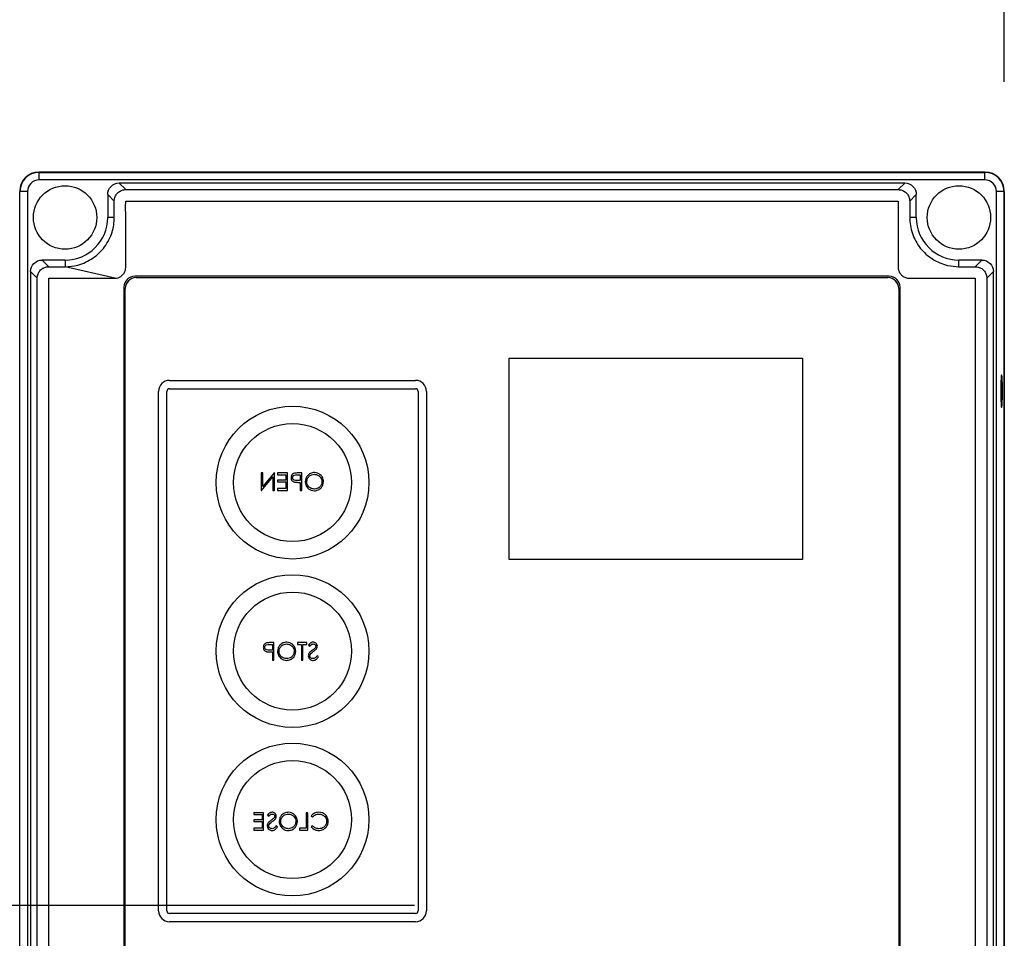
# Model space of a CAD drawing. Header units: inches. Extents: x 170 to 312, y 215 to 248.
# Tile 182 of 256: x 200.641 to 201.021, y 242.335 to 242.691. Entities that reach past the tile are written whole.
import ezdxf

# ---------------------------------------------------------------- set-up
doc = ezdxf.new("R2010")
doc.units = ezdxf.units.IN
doc.header["$LTSCALE"] = 0.25
doc.header["$MEASUREMENT"] = 0
doc.layers.add('ANNOTATIONS', color=1, linetype='Continuous')
doc.layers.add('STANDARD MOTOR LH', color=7, linetype='Continuous')

msp = doc.modelspace()

# ---------------------------------------------------------------- linework, layer by layer
at = {"layer": 'ANNOTATIONS'}
for p, q in [((201.02139, 242.66667), (201.02139, 243.00848)), ((200.79329, 242.34815), (199.74234, 242.34815))]:
    msp.add_line(p, q, dxfattribs=at)
at = {"layer": 'STANDARD MOTOR LH'}
for p, q in [((201.01399, 242.63173), (200.64802, 242.63173)), ((200.64812, 242.62868), (200.64812, 242.63163)), ((200.64812, 242.63163), (201.01388, 242.63163)), ((201.01388, 242.62868), (200.64812, 242.62868)), ((201.01388, 242.62868), (201.01388, 242.63163)), ((200.68164, 242.62495), (200.67909, 242.6275)), ((200.98291, 242.6275), (200.67909, 242.6275)), ((200.68164, 242.62495), (200.98036, 242.62495)), ((200.98036, 242.62495), (200.98291, 242.6275)), ((200.64367, 242.62423), (200.64072, 242.62423)), ((200.64072, 242.0999), (200.64072, 242.62423)), ((200.64367, 242.62423), (200.64367, 242.0999)), ((200.67721, 242.62052), (200.67466, 242.62307)), ((200.67466, 242.62307), (200.67466, 242.61418)), ((200.9848, 242.62052), (200.98735, 242.62307)), ((200.98735, 242.61418), (200.98735, 242.62307)), ((201.02128, 242.62423), (201.01833, 242.62423)), ((201.01833, 242.0999), (201.01833, 242.62423)), ((201.02128, 242.62423), (201.02128, 242.0999)), ((201.02139, 242.0998), (201.02139, 242.62433)), ((200.67721, 242.61418), (200.67721, 242.62052)), ((200.9848, 242.62052), (200.9848, 242.61418)), ((200.67721, 242.61418), (200.67466, 242.61418)), ((200.98735, 242.61418), (200.9848, 242.61418)), ((200.65183, 242.59514), (200.64928, 242.59769)), ((200.65817, 242.59769), (200.64928, 242.59769)), ((200.65183, 242.59514), (200.65817, 242.59514)), ((200.65817, 242.59769), (200.65817, 242.59514)), ((200.67743, 242.59069), (200.65817, 242.59514)), ((201.00384, 242.59514), (201.00384, 242.59769)), ((201.01272, 242.59769), (201.00384, 242.59769)), ((201.00384, 242.59514), (201.01017, 242.59514)), ((201.01017, 242.59514), (201.01272, 242.59769)), ((200.6474, 242.59071), (200.64485, 242.59326)), ((200.64485, 242.59326), (200.64485, 242.13087)), ((200.6474, 242.13342), (200.6474, 242.59071)), ((200.97688, 242.59146), (200.68512, 242.59146)), ((200.68566, 242.59094), (200.97636, 242.59094)), ((201.01461, 242.59071), (201.01716, 242.59326)), ((201.01461, 242.59071), (201.01461, 242.13342)), ((201.01716, 242.13087), (201.01716, 242.59326)), ((200.68089, 242.58723), (200.68089, 242.1369)), ((200.68143, 242.13744), (200.68143, 242.58671)), ((200.98059, 242.58671), (200.98059, 242.13744)), ((200.98111, 242.1369), (200.98111, 242.58723)), ((200.82989, 242.48196), (200.82989, 242.55975)), ((200.82989, 242.55975), (200.94336, 242.55975)), ((200.94336, 242.55975), (200.94336, 242.48196)), ((200.69855, 242.55118), (200.79369, 242.55118)), ((200.69432, 242.3461), (200.69432, 242.54695)), ((200.69754, 242.3461), (200.69754, 242.54695)), ((200.69855, 242.54796), (200.79369, 242.54796)), ((200.79469, 242.54695), (200.79469, 242.3461)), ((200.79791, 242.54695), (200.79791, 242.3461)), ((200.73401, 242.51539), (200.73401, 242.50867)), ((200.73461, 242.51539), (200.73401, 242.51539)), ((200.73461, 242.5101), (200.73461, 242.51539)), ((200.73905, 242.51539), (200.73461, 242.5101)), ((200.73917, 242.51539), (200.73905, 242.51539)), ((200.73917, 242.50867), (200.73917, 242.51539)), ((200.74038, 242.51539), (200.74038, 242.5147)), ((200.74416, 242.51539), (200.74038, 242.51539)), ((200.74038, 242.5147), (200.74356, 242.5147)), ((200.74356, 242.5147), (200.74356, 242.51263)), ((200.74416, 242.50867), (200.74416, 242.51539)), ((200.74784, 242.5147), (200.74907, 242.5147)), ((200.74967, 242.51539), (200.74835, 242.51539)), ((200.74907, 242.5147), (200.74907, 242.51246)), ((200.74967, 242.50867), (200.74967, 242.51539)), ((200.73415, 242.50867), (200.73857, 242.51394)), ((200.73857, 242.51394), (200.73857, 242.50867)), ((200.74038, 242.51263), (200.74038, 242.51194)), ((200.74356, 242.51263), (200.74038, 242.51263)), ((200.74038, 242.51194), (200.74356, 242.51194)), ((200.74356, 242.51194), (200.74356, 242.50936)), ((200.74907, 242.51246), (200.74789, 242.51244)), ((200.74859, 242.51177), (200.74907, 242.51177)), ((200.74907, 242.51177), (200.74907, 242.50867)), ((200.73401, 242.50867), (200.73415, 242.50867)), ((200.73857, 242.50867), (200.73917, 242.50867)), ((200.74038, 242.50936), (200.74038, 242.50867)), ((200.74356, 242.50936), (200.74038, 242.50936)), ((200.74038, 242.50867), (200.74416, 242.50867)), ((200.74907, 242.50867), (200.74967, 242.50867)), ((200.94336, 242.48196), (200.82989, 242.48196)), ((200.73895, 242.4498), (200.73764, 242.4498)), ((200.73895, 242.44308), (200.73895, 242.4498)), ((200.74807, 242.4498), (200.74807, 242.44911)), ((200.7516, 242.4498), (200.74807, 242.4498)), ((200.7516, 242.44911), (200.7516, 242.4498)), ((200.73712, 242.44911), (200.73835, 242.44911)), ((200.73835, 242.44687), (200.73717, 242.44686)), ((200.73787, 242.44618), (200.73835, 242.44618)), ((200.73835, 242.44911), (200.73835, 242.44687)), ((200.73835, 242.44618), (200.73835, 242.44308)), ((200.74807, 242.44911), (200.74954, 242.44911)), ((200.74954, 242.44911), (200.74954, 242.44308)), ((200.75014, 242.44911), (200.7516, 242.44911)), ((200.75014, 242.44308), (200.75014, 242.44911)), ((200.75229, 242.44883), (200.75284, 242.44842)), ((200.73835, 242.44308), (200.73895, 242.44308)), ((200.74954, 242.44308), (200.75014, 242.44308)), ((200.75616, 242.44438), (200.7556, 242.44472)), ((200.73116, 242.38404), (200.73116, 242.38335)), ((200.73495, 242.38404), (200.73116, 242.38404)), ((200.73116, 242.38335), (200.73435, 242.38335)), ((200.73116, 242.38129), (200.73116, 242.3806)), ((200.73435, 242.38129), (200.73116, 242.38129)), ((200.73435, 242.38335), (200.73435, 242.38129)), ((200.73495, 242.37733), (200.73495, 242.38404)), ((200.73641, 242.38308), (200.73696, 242.38267)), ((200.75139, 242.38404), (200.75139, 242.37802)), ((200.75199, 242.38404), (200.75139, 242.38404)), ((200.75199, 242.37733), (200.75199, 242.38404)), ((200.75337, 242.38281), (200.75389, 242.38241)), ((200.73116, 242.3806), (200.73435, 242.3806)), ((200.73116, 242.37802), (200.73116, 242.37733)), ((200.73435, 242.37802), (200.73116, 242.37802)), ((200.73116, 242.37733), (200.73495, 242.37733)), ((200.73435, 242.3806), (200.73435, 242.37802)), ((200.74029, 242.37863), (200.73972, 242.37897)), ((200.74881, 242.37802), (200.74881, 242.37733)), ((200.75139, 242.37802), (200.74881, 242.37802)), ((200.74881, 242.37733), (200.75199, 242.37733)), ((200.75389, 242.37897), (200.75337, 242.37857)), ((200.79369, 242.3451), (200.69855, 242.3451)), ((200.79369, 242.34187), (200.69855, 242.34187))]:
    msp.add_line(p, q, dxfattribs=at)
at = {"layer": 'STANDARD MOTOR LH', "flags": 128}
msp.add_lwpolyline([(201.02001, 242.54706), (201.02002, 242.54519), (201.02007, 242.54348), (201.02013, 242.5421), (201.02022, 242.54115), (201.02031, 242.54073), (201.02041, 242.54087), (201.02051, 242.54156), (201.02058, 242.54274), (201.02064, 242.54431), (201.02067, 242.54611), (201.02067, 242.548), (201.02064, 242.54981), (201.02058, 242.55137), (201.02051, 242.55255), (201.02041, 242.55324), (201.02031, 242.55338), (201.02022, 242.55296), (201.02013, 242.55202), (201.02007, 242.55063), (201.02002, 242.54893), (201.02001, 242.54706)], dxfattribs=at)
at = {"layer": 'STANDARD MOTOR LH'}
for centre, radius in [((200.65817, 242.61418), 0.01226), ((201.00384, 242.61418), 0.01226), ((200.74612, 242.51167), 0.02954), ((200.74612, 242.51167), 0.02282), ((200.74612, 242.44653), 0.02954), ((200.74612, 242.44653), 0.02282), ((200.74612, 242.38138), 0.02954), ((200.74612, 242.38138), 0.02282)]:
    msp.add_circle(centre, radius, dxfattribs=at)
for centre, radius, start, end in [((200.64802, 242.62433), 0.0074, 90, 180), ((200.64812, 242.62423), 0.0074, 90, 180), ((200.64812, 242.62423), 0.00445, 90, 180), ((201.01388, 242.62423), 0.0074, 0, 90), ((201.01388, 242.62423), 0.00445, 0, 90), ((201.01399, 242.62433), 0.0074, 0, 90), ((200.65817, 242.61418), 0.01649, 270, 0), ((201.00384, 242.61418), 0.01649, 180, 270), ((200.68512, 242.58723), 0.00423, 90, 180), ((200.68566, 242.58671), 0.00423, 90, 180), ((200.97636, 242.58671), 0.00423, 0, 90), ((200.97688, 242.58723), 0.00423, 0, 90), ((200.69855, 242.54695), 0.00423, 90, 180), ((200.79369, 242.54695), 0.00423, 0, 90), ((200.69855, 242.54695), 0.00101, 90, 180), ((200.79369, 242.54695), 0.00101, 0, 90), ((200.69855, 242.3461), 0.00423, 180, 270), ((200.69855, 242.3461), 0.00101, 180, 270), ((200.79369, 242.3461), 0.00101, 270, 0), ((200.79369, 242.3461), 0.00423, 270, 0)]:
    msp.add_arc(centre, radius, start, end, dxfattribs=at)
at = {"layer": 'STANDARD MOTOR LH', "extrusion": (0, 0, -1)}
for centre, major_axis in [((200.6791, 242.62306), (-0.00315, 0.00315)), ((200.9829, 242.62306), (0.00315, 0.00315)), ((200.64929, 242.59325), (-0.00315, 0.00315)), ((201.01271, 242.59325), (0.00315, 0.00315))]:
    msp.add_ellipse(centre, major_axis=major_axis, ratio=0.997265, start_param=5.499157, end_param=7.067214, dxfattribs=at)
at = {"layer": 'STANDARD MOTOR LH'}
for points, knots in [([(200.67721, 242.62052), (200.67721, 242.62061), (200.67722, 242.62108), (200.67736, 242.62179), (200.67779, 242.62282), (200.67855, 242.62382), (200.67981, 242.62465), (200.68091, 242.62494), (200.68152, 242.62495), (200.68164, 242.62495)], [0, 0, 0, 0, 0.040002, 0.201218, 0.307255, 0.521394, 0.735576, 0.949847, 1, 1, 1, 1]), ([(200.98036, 242.62495), (200.98087, 242.62491), (200.9815, 242.62485), (200.9823, 242.62452), (200.98306, 242.6241), (200.98398, 242.62323), (200.98449, 242.62223), (200.9847, 242.62148), (200.98476, 242.62112), (200.98479, 242.62082), (200.9848, 242.62067), (200.9848, 242.6206), (200.9848, 242.62055), (200.9848, 242.62053), (200.9848, 242.62052)], [0, 0, 0, 0, 0.21671, 0.26968, 0.375661, 0.589626, 0.803626, 0.852002, 0.92549, 0.962679, 0.981338, 0.99067, 0.995335, 1, 1, 1, 1]), ([(200.67743, 242.59069), (200.67784, 242.59073), (200.67866, 242.5908), (200.67963, 242.59127), (200.68032, 242.59181), (200.68079, 242.59233), (200.68117, 242.59292), (200.68145, 242.59355), (200.68178, 242.5949), (200.68161, 242.59699), (200.68166, 242.59928), (200.68165, 242.60157), (200.68165, 242.60659), (200.68181, 242.61301), (200.6815, 242.61848), (200.68166, 242.62036), (200.68168, 242.6204), (200.68171, 242.62044), (200.68175, 242.62048), (200.68188, 242.62053), (200.68239, 242.62047), (200.68438, 242.62057), (200.69243, 242.6204), (200.71225, 242.62059), (200.74281, 242.62047), (200.79167, 242.62052), (200.84055, 242.6205), (200.88941, 242.62051), (200.91996, 242.6205), (200.94439, 242.62051), (200.95966, 242.62049), (200.97036, 242.62052), (200.9757, 242.62048), (200.97837, 242.62053), (200.97961, 242.62047), (200.98011, 242.62052), (200.98024, 242.62048), (200.98027, 242.62046), (200.9803, 242.62044), (200.98032, 242.62041), (200.98033, 242.62038), (200.98034, 242.62035), (200.98035, 242.62033), (200.98035, 242.62031), (200.98035, 242.62029), (200.98035, 242.62024), (200.98035, 242.62003), (200.98035, 242.61919), (200.98035, 242.61582), (200.98035, 242.61133), (200.98035, 242.60683), (200.98035, 242.60362), (200.98034, 242.60008), (200.98038, 242.59686), (200.98033, 242.59469), (200.98043, 242.59403), (200.98059, 242.59347), (200.98083, 242.59293), (200.9812, 242.59234), (200.98183, 242.59165), (200.98283, 242.59097), (200.98468, 242.59056), (200.98702, 242.59074), (200.9907, 242.59067), (200.99717, 242.59072), (201.0036, 242.59064), (201.00848, 242.59072), (201.00967, 242.59068), (201.00999, 242.5907), (201.01007, 242.59066), (201.01011, 242.59062), (201.01014, 242.59059), (201.01015, 242.59055), (201.01016, 242.59053), (201.01016, 242.59047), (201.01015, 242.59024), (201.01017, 242.58934), (201.01014, 242.58572), (201.01019, 242.57124), (201.01015, 242.54643), (201.01016, 242.51335), (201.01016, 242.46924), (201.01016, 242.42513), (201.01016, 242.36999), (201.01016, 242.32588), (201.01016, 242.28177), (201.01016, 242.24869), (201.01016, 242.2156), (201.01016, 242.18537), (201.01016, 242.16207), (201.01016, 242.14775), (201.01016, 242.14094), (201.01016, 242.13765), (201.01016, 242.13584), (201.01016, 242.13456), (201.01016, 242.13384), (201.01016, 242.13367), (201.01016, 242.13364), (201.01016, 242.13361), (201.01015, 242.13358), (201.01014, 242.13354), (201.01012, 242.13352), (201.0101, 242.13349), (201.01006, 242.13347), (201.01002, 242.13344), (201.00987, 242.13343), (201.00934, 242.13345), (201.00719, 242.13342), (201.00351, 242.13344), (200.9986, 242.13343), (200.99229, 242.13344), (200.98761, 242.13344), (200.98458, 242.13344)], [0, 0, 0, 0, 0.0014139, 0.0028285, 0.003628, 0.0044276, 0.0052271, 0.0060166, 0.0068061, 0.0099861, 0.0131335, 0.0147072, 0.0178547, 0.0304445, 0.0367394, 0.0368189, 0.0368584, 0.0368978, 0.0369742, 0.0370474, 0.0373836, 0.0386983, 0.0439573, 0.064993, 0.1070645, 0.149136, 0.233279, 0.2753505, 0.317422, 0.3384578, 0.3594935, 0.3700114, 0.3752703, 0.3778998, 0.3792145, 0.3795432, 0.3796189, 0.3796564, 0.3796939, 0.3797305, 0.3797671, 0.3798017, 0.3798364, 0.3798536, 0.3798623, 0.3798968, 0.380035, 0.3805875, 0.3827979, 0.3916393, 0.3960599, 0.3982702, 0.4026909, 0.4082768, 0.4093564, 0.410162, 0.4105637, 0.4113624, 0.4121609, 0.4129595, 0.4145733, 0.4162145, 0.4193998, 0.4225767, 0.4289305, 0.441638, 0.4448149, 0.4456091, 0.4458081, 0.4458858, 0.4459241, 0.445994, 0.4460312, 0.4460497, 0.446087, 0.4462356, 0.4468289, 0.4492024, 0.4586961, 0.4966709, 0.5346456, 0.5726204, 0.6485701, 0.6865449, 0.7624945, 0.8004693, 0.8384441, 0.8764189, 0.9143937, 0.942565, 0.9566507, 0.9636935, 0.9660247, 0.9679779, 0.969931, 0.9704193, 0.970478, 0.9705073, 0.9705368, 0.9705774, 0.970618, 0.970654, 0.9706901, 0.9707261, 0.9707988, 0.9708766, 0.9712288, 0.9726377, 0.9782732, 0.9839087, 0.9895442, 1, 1, 1, 1]), ([(200.65817, 242.59514), (200.65983, 242.59527), (200.66256, 242.59547), (200.66614, 242.5968), (200.66893, 242.59837), (200.67142, 242.60039), (200.67354, 242.6028), (200.67523, 242.60553), (200.67638, 242.60839), (200.67708, 242.61129), (200.67716, 242.61321), (200.67721, 242.61418)], [0, 0, 0, 0, 0.165874, 0.273304, 0.380734, 0.486631, 0.594039, 0.701447, 0.807329, 0.902559, 1, 1, 1, 1]), ([(200.9848, 242.61418), (200.98485, 242.61313), (200.98495, 242.61102), (200.98577, 242.60792), (200.98706, 242.60499), (200.98883, 242.60232), (200.99102, 242.59999), (200.99355, 242.59805), (200.9964, 242.59657), (200.99983, 242.59541), (201.00237, 242.59524), (201.00384, 242.59514)], [0, 0, 0, 0, 0.105874, 0.211748, 0.319151, 0.426554, 0.532422, 0.638283, 0.745674, 0.853065, 1, 1, 1, 1]), ([(200.6474, 242.59071), (200.6474, 242.59077), (200.6474, 242.59108), (200.64747, 242.59163), (200.64775, 242.59258), (200.64841, 242.59366), (200.64928, 242.59439), (200.65005, 242.59478), (200.65058, 242.59498), (200.65122, 242.59512), (200.65163, 242.59514), (200.65183, 242.59514)], [0, 0, 0, 0, 0.026433, 0.132527, 0.2386061, 0.4528515, 0.6669657, 0.7197395, 0.8255599, 0.9119653, 1, 1, 1, 1]), ([(201.01017, 242.59514), (201.01055, 242.59512), (201.01142, 242.59505), (201.01269, 242.59446), (201.01379, 242.59342), (201.01436, 242.59232), (201.01455, 242.5915), (201.01459, 242.59111), (201.01461, 242.59088), (201.01461, 242.59077), (201.01461, 242.59071)], [0, 0, 0, 0, 0.161214, 0.375723, 0.590198, 0.804349, 0.900983, 0.950339, 0.975147, 1, 1, 1, 1]), ([(200.98458, 242.13344), (200.98439, 242.13343), (200.98373, 242.1334), (200.98298, 242.13316), (200.98237, 242.13282), (200.98208, 242.13262), (200.98153, 242.13219), (200.98107, 242.13163), (200.98074, 242.13101), (200.98047, 242.13036), (200.98025, 242.12884), (200.98038, 242.12652), (200.98033, 242.1228), (200.98036, 242.11631), (200.98035, 242.10981), (200.98035, 242.10506), (200.98035, 242.10399), (200.98035, 242.10385), (200.98035, 242.1038), (200.98034, 242.10376), (200.98032, 242.10372), (200.98029, 242.10369), (200.98025, 242.10365), (200.98013, 242.10361), (200.97968, 242.10366), (200.97792, 242.10357), (200.97084, 242.10371), (200.95338, 242.10356), (200.91569, 242.10368), (200.87265, 242.10362), (200.8296, 242.10362), (200.78656, 242.10366), (200.74344, 242.1034), (200.70591, 242.10394), (200.68892, 242.10327), (200.68282, 242.10373), (200.68192, 242.10357), (200.68173, 242.10367), (200.6817, 242.1037), (200.68168, 242.10373), (200.68166, 242.10377), (200.68166, 242.10381), (200.68165, 242.10383), (200.68166, 242.10389), (200.68165, 242.10413), (200.68166, 242.10507), (200.68165, 242.10883), (200.68166, 242.11384), (200.68165, 242.11956), (200.68168, 242.12367), (200.6816, 242.12716), (200.68176, 242.12949), (200.68139, 242.13075), (200.68108, 242.13138), (200.68073, 242.13186), (200.68018, 242.13246), (200.67929, 242.1331), (200.67745, 242.13358), (200.6751, 242.13339), (200.67139, 242.13346), (200.66814, 242.13343), (200.66397, 242.13344), (200.65979, 242.13343), (200.65563, 242.13345), (200.65307, 242.13342), (200.65233, 242.13345), (200.65203, 242.13343), (200.65195, 242.13346), (200.65192, 242.13348), (200.65189, 242.13351), (200.65187, 242.13354), (200.65185, 242.13357), (200.65185, 242.13361), (200.65184, 242.13367), (200.65185, 242.13391), (200.65184, 242.13486), (200.65186, 242.13865), (200.65183, 242.1538), (200.65185, 242.17979), (200.65184, 242.21443), (200.65185, 242.24908), (200.65185, 242.29527), (200.65185, 242.34147), (200.65185, 242.39921), (200.65185, 242.4454), (200.65185, 242.48582), (200.65185, 242.51469), (200.65185, 242.53987), (200.65185, 242.5632), (200.65185, 242.57695), (200.65185, 242.58349), (200.65185, 242.58664), (200.65184, 242.58837), (200.65185, 242.58958), (200.65184, 242.59028), (200.65185, 242.59045), (200.65184, 242.59049), (200.65185, 242.59053), (200.65186, 242.59056), (200.65187, 242.59059), (200.65189, 242.59062), (200.65191, 242.59064), (200.65194, 242.59067), (200.65204, 242.59071), (200.65245, 242.59067), (200.65401, 242.59074), (200.65793, 242.59066), (200.66377, 242.59071), (200.67067, 242.59069), (200.67518, 242.59069), (200.67743, 242.59069)], [0, 0, 0, 0, 0.0006438, 0.0022568, 0.0026566, 0.0030564, 0.0034561, 0.0050764, 0.0054762, 0.005876, 0.0074963, 0.0106924, 0.0138877, 0.0202785, 0.0330599, 0.0362552, 0.0366546, 0.0367174, 0.0367489, 0.036828, 0.0368642, 0.0369004, 0.0369736, 0.0370461, 0.0373412, 0.0384994, 0.0431321, 0.0616629, 0.0987244, 0.1728474, 0.2099089, 0.2469704, 0.3210934, 0.358155, 0.3766857, 0.379002, 0.3795813, 0.3796586, 0.3796968, 0.3797334, 0.3798074, 0.379846, 0.3798556, 0.3798942, 0.3800483, 0.3806647, 0.3831304, 0.392993, 0.3979244, 0.4028557, 0.4071091, 0.4099862, 0.4107907, 0.4115952, 0.4123996, 0.4128008, 0.414427, 0.416054, 0.4192646, 0.4224587, 0.4288469, 0.4304439, 0.4368321, 0.4432203, 0.4448174, 0.4456159, 0.4457758, 0.4458518, 0.4458892, 0.4459256, 0.4459607, 0.4460314, 0.4460509, 0.4460898, 0.4462452, 0.4468666, 0.4493521, 0.4592943, 0.499063, 0.5388318, 0.5786005, 0.6183692, 0.6979067, 0.7376755, 0.8172129, 0.8569816, 0.876866, 0.9166348, 0.9436856, 0.957211, 0.9639737, 0.9662122, 0.9680662, 0.9699203, 0.9703838, 0.9704646, 0.970505, 0.9705456, 0.9705839, 0.9706221, 0.9706582, 0.9706941, 0.9707301, 0.9708027, 0.9710684, 0.9721009, 0.9762311, 0.9844915, 0.9922458, 1, 1, 1, 1]), ([(200.74683, 242.51528), (200.74662, 242.51521), (200.74621, 242.51506), (200.74579, 242.51461), (200.74557, 242.51409), (200.74555, 242.51375), (200.74554, 242.51359)], [0, 0, 0, 0, 0.279704, 0.559384, 0.779501, 1, 1, 1, 1]), ([(200.74614, 242.51358), (200.74617, 242.51377), (200.74622, 242.51406), (200.74647, 242.51437), (200.74694, 242.51471), (200.74744, 242.5147), (200.74784, 242.5147)], [0, 0, 0, 0, 0.248983, 0.374736, 0.500393, 1, 1, 1, 1]), ([(200.74835, 242.51539), (200.74807, 242.51539), (200.74756, 242.51539), (200.74705, 242.51532), (200.74683, 242.51528)], [0, 0, 0, 0, 0.56031, 1, 1, 1, 1]), ([(200.75462, 242.51556), (200.75409, 242.5155), (200.75304, 242.51539), (200.75187, 242.51444), (200.75115, 242.51327), (200.75108, 242.51244), (200.75105, 242.51203)], [0, 0, 0, 0, 0.279767, 0.559354, 0.779569, 1, 1, 1, 1]), ([(200.75165, 242.51203), (200.7517, 242.51246), (200.75181, 242.51331), (200.75262, 242.51424), (200.75359, 242.51477), (200.75426, 242.51484), (200.75459, 242.51487)], [0, 0, 0, 0, 0.279469, 0.558869, 0.779517, 1, 1, 1, 1]), ([(200.75459, 242.51487), (200.75501, 242.51481), (200.75586, 242.5147), (200.75683, 242.51396), (200.75741, 242.51301), (200.75747, 242.51234), (200.7575, 242.512)], [0, 0, 0, 0, 0.279629, 0.559354, 0.779631, 1, 1, 1, 1]), ([(200.7581, 242.512), (200.75804, 242.51252), (200.75792, 242.51355), (200.757, 242.51473), (200.75584, 242.51544), (200.75503, 242.51552), (200.75462, 242.51556)], [0, 0, 0, 0, 0.27973, 0.559325, 0.779681, 1, 1, 1, 1]), ([(200.74554, 242.51359), (200.74556, 242.51336), (200.74559, 242.51292), (200.74592, 242.51238), (200.74638, 242.51204), (200.74671, 242.51193), (200.74688, 242.51188)], [0, 0, 0, 0, 0.280087, 0.559329, 0.779461, 1, 1, 1, 1]), ([(200.74789, 242.51244), (200.74748, 242.51244), (200.74697, 242.51244), (200.74648, 242.51278), (200.74622, 242.51309), (200.74617, 242.51338), (200.74614, 242.51358)], [0, 0, 0, 0, 0.499723, 0.625355, 0.7511, 1, 1, 1, 1]), ([(200.74688, 242.51188), (200.7472, 242.51184), (200.74776, 242.51177), (200.74834, 242.51177), (200.74859, 242.51177)], [0, 0, 0, 0, 0.559694, 1, 1, 1, 1]), ([(200.75105, 242.51203), (200.75111, 242.51151), (200.75123, 242.51047), (200.75218, 242.50931), (200.75334, 242.50861), (200.75416, 242.50854), (200.75457, 242.5085)], [0, 0, 0, 0, 0.279626, 0.55934, 0.779598, 1, 1, 1, 1]), ([(200.75459, 242.50919), (200.75416, 242.50924), (200.75331, 242.50934), (200.75232, 242.51007), (200.75174, 242.51103), (200.75168, 242.5117), (200.75165, 242.51203)], [0, 0, 0, 0, 0.27983, 0.559391, 0.779655, 1, 1, 1, 1]), ([(200.75457, 242.5085), (200.75509, 242.50856), (200.75613, 242.50867), (200.75728, 242.50962), (200.758, 242.51077), (200.75807, 242.51159), (200.7581, 242.512)], [0, 0, 0, 0, 0.279662, 0.559353, 0.779636, 1, 1, 1, 1]), ([(200.7575, 242.512), (200.75745, 242.51158), (200.75735, 242.51073), (200.75654, 242.50982), (200.75559, 242.50927), (200.75492, 242.50922), (200.75459, 242.50919)], [0, 0, 0, 0, 0.279422, 0.559077, 0.77948, 1, 1, 1, 1]), ([(200.73611, 242.4497), (200.7359, 242.44962), (200.7355, 242.44948), (200.73507, 242.44902), (200.73485, 242.44851), (200.73483, 242.44817), (200.73482, 242.448)], [0, 0, 0, 0, 0.279704, 0.559385, 0.779515, 1, 1, 1, 1]), ([(200.73764, 242.4498), (200.73735, 242.4498), (200.73684, 242.4498), (200.73633, 242.44973), (200.73611, 242.4497)], [0, 0, 0, 0, 0.560314, 1, 1, 1, 1]), ([(200.7439, 242.44997), (200.74337, 242.44991), (200.74232, 242.4498), (200.74115, 242.44885), (200.74043, 242.44768), (200.74036, 242.44686), (200.74033, 242.44644)], [0, 0, 0, 0, 0.279768, 0.559358, 0.77957, 1, 1, 1, 1]), ([(200.74739, 242.44641), (200.74732, 242.44693), (200.7472, 242.44796), (200.74628, 242.44914), (200.74512, 242.44985), (200.74431, 242.44993), (200.7439, 242.44997)], [0, 0, 0, 0, 0.279731, 0.559325, 0.779681, 1, 1, 1, 1]), ([(200.75408, 242.44997), (200.75387, 242.44995), (200.75346, 242.44991), (200.75281, 242.44951), (200.75249, 242.44909), (200.75229, 242.44883)], [0, 0, 0, 0, 0.279751, 0.559499, 1, 1, 1, 1]), ([(200.75573, 242.4484), (200.7557, 242.44864), (200.75565, 242.44912), (200.75519, 242.44963), (200.75464, 242.44992), (200.75427, 242.44995), (200.75408, 242.44997)], [0, 0, 0, 0, 0.279549, 0.558796, 0.779376, 1, 1, 1, 1]), ([(200.73482, 242.448), (200.73484, 242.44777), (200.73487, 242.44733), (200.73521, 242.44679), (200.73566, 242.44645), (200.73599, 242.44634), (200.73616, 242.44629)], [0, 0, 0, 0, 0.280098, 0.559325, 0.779463, 1, 1, 1, 1]), ([(200.73542, 242.44799), (200.73545, 242.44819), (200.7355, 242.44848), (200.73575, 242.44878), (200.73622, 242.44912), (200.73672, 242.44911), (200.73712, 242.44911)], [0, 0, 0, 0, 0.248974, 0.37473, 0.500381, 1, 1, 1, 1]), ([(200.73717, 242.44686), (200.73677, 242.44685), (200.73625, 242.44685), (200.73576, 242.44719), (200.7355, 242.4475), (200.73545, 242.4478), (200.73542, 242.44799)], [0, 0, 0, 0, 0.499721, 0.625344, 0.751089, 1, 1, 1, 1]), ([(200.73616, 242.44629), (200.73648, 242.44625), (200.73705, 242.44618), (200.73762, 242.44618), (200.73787, 242.44618)], [0, 0, 0, 0, 0.559694, 1, 1, 1, 1]), ([(200.74033, 242.44644), (200.74039, 242.44592), (200.74051, 242.44488), (200.74146, 242.44373), (200.74262, 242.44302), (200.74344, 242.44295), (200.74385, 242.44291)], [0, 0, 0, 0, 0.279627, 0.559343, 0.779597, 1, 1, 1, 1]), ([(200.74093, 242.44644), (200.74098, 242.44687), (200.74109, 242.44772), (200.7419, 242.44865), (200.74287, 242.44918), (200.74354, 242.44925), (200.74387, 242.44928)], [0, 0, 0, 0, 0.279469, 0.558871, 0.779515, 1, 1, 1, 1]), ([(200.74387, 242.4436), (200.74344, 242.44365), (200.74259, 242.44375), (200.7416, 242.44448), (200.74102, 242.44544), (200.74096, 242.44611), (200.74093, 242.44644)], [0, 0, 0, 0, 0.279828, 0.559389, 0.779656, 1, 1, 1, 1]), ([(200.74385, 242.44291), (200.74437, 242.44297), (200.74541, 242.44308), (200.74656, 242.44403), (200.74728, 242.44519), (200.74735, 242.446), (200.74739, 242.44641)], [0, 0, 0, 0, 0.279664, 0.5593525, 0.7796362, 1, 1, 1, 1]), ([(200.74387, 242.44928), (200.74429, 242.44923), (200.74514, 242.44912), (200.74611, 242.44837), (200.74669, 242.44742), (200.74675, 242.44675), (200.74678, 242.44641)], [0, 0, 0, 0, 0.279624, 0.559346, 0.779627, 1, 1, 1, 1]), ([(200.74678, 242.44641), (200.74673, 242.44599), (200.74663, 242.44514), (200.74582, 242.44423), (200.74487, 242.44368), (200.7442, 242.44363), (200.74387, 242.4436)], [0, 0, 0, 0, 0.279412, 0.559074, 0.779479, 1, 1, 1, 1]), ([(200.75379, 242.4469), (200.75337, 242.44658), (200.75278, 242.44615), (200.75228, 242.44534), (200.75223, 242.44493), (200.75221, 242.44473)], [0, 0, 0, 0, 0.560114, 0.780278, 1, 1, 1, 1]), ([(200.75284, 242.44842), (200.75303, 242.44866), (200.75329, 242.449), (200.75379, 242.44925), (200.75403, 242.44927), (200.75415, 242.44928)], [0, 0, 0, 0, 0.559812, 0.779851, 1, 1, 1, 1]), ([(200.75305, 242.4454), (200.75326, 242.44562), (200.75362, 242.44601), (200.75406, 242.44633), (200.75426, 242.44647)], [0, 0, 0, 0, 0.559492, 1, 1, 1, 1]), ([(200.75469, 242.44756), (200.75452, 242.44743), (200.75423, 242.44721), (200.75392, 242.44699), (200.75379, 242.4469)], [0, 0, 0, 0, 0.559903, 1, 1, 1, 1]), ([(200.75415, 242.44928), (200.75428, 242.44927), (200.75456, 242.44925), (200.75488, 242.44904), (200.7551, 242.44875), (200.75512, 242.44854), (200.75513, 242.44843)], [0, 0, 0, 0, 0.280272, 0.55993, 0.779919, 1, 1, 1, 1]), ([(200.75426, 242.44647), (200.75448, 242.44662), (200.75487, 242.4469), (200.75521, 242.44723), (200.75536, 242.44738)], [0, 0, 0, 0, 0.5604066, 1, 1, 1, 1]), ([(200.75513, 242.44843), (200.75512, 242.44834), (200.75511, 242.44815), (200.75496, 242.44784), (200.75479, 242.44767), (200.75469, 242.44756)], [0, 0, 0, 0, 0.2799491, 0.5597697, 1, 1, 1, 1]), ([(200.75536, 242.44738), (200.75548, 242.44755), (200.75569, 242.44787), (200.75572, 242.44824), (200.75573, 242.4484)], [0, 0, 0, 0, 0.559837, 1, 1, 1, 1]), ([(200.75221, 242.44473), (200.75224, 242.44445), (200.75232, 242.4439), (200.75285, 242.44332), (200.75347, 242.44296), (200.75391, 242.44293), (200.75412, 242.44291)], [0, 0, 0, 0, 0.279184, 0.559085, 0.779448, 1, 1, 1, 1]), ([(200.75281, 242.44474), (200.75282, 242.44487), (200.75285, 242.44511), (200.75299, 242.44531), (200.75305, 242.4454)], [0, 0, 0, 0, 0.558991, 1, 1, 1, 1]), ([(200.75412, 242.4436), (200.75394, 242.44362), (200.75358, 242.44365), (200.75314, 242.44393), (200.75286, 242.44431), (200.75283, 242.4446), (200.75281, 242.44474)], [0, 0, 0, 0, 0.280275, 0.560141, 0.780152, 1, 1, 1, 1]), ([(200.7556, 242.44472), (200.7554, 242.44441), (200.75512, 242.44399), (200.75455, 242.44365), (200.75427, 242.44362), (200.75412, 242.4436)], [0, 0, 0, 0, 0.559319, 0.779777, 1, 1, 1, 1]), ([(200.75412, 242.44291), (200.75437, 242.44294), (200.75487, 242.44299), (200.75563, 242.44349), (200.75596, 242.44404), (200.75616, 242.44438)], [0, 0, 0, 0, 0.279883, 0.559665, 1, 1, 1, 1]), ([(200.73791, 242.38114), (200.73749, 242.38083), (200.7369, 242.3804), (200.7364, 242.37959), (200.73635, 242.37918), (200.73633, 242.37897)], [0, 0, 0, 0, 0.560113, 0.780289, 1, 1, 1, 1]), ([(200.7382, 242.38421), (200.73799, 242.38419), (200.73758, 242.38415), (200.73693, 242.38376), (200.73661, 242.38334), (200.73641, 242.38308)], [0, 0, 0, 0, 0.279753, 0.559499, 1, 1, 1, 1]), ([(200.73696, 242.38267), (200.73715, 242.38291), (200.73741, 242.38325), (200.73791, 242.3835), (200.73815, 242.38352), (200.73827, 242.38353)], [0, 0, 0, 0, 0.559821, 0.77985, 1, 1, 1, 1]), ([(200.73881, 242.38181), (200.73865, 242.38168), (200.73835, 242.38145), (200.73804, 242.38124), (200.73791, 242.38114)], [0, 0, 0, 0, 0.559914, 1, 1, 1, 1]), ([(200.73986, 242.38265), (200.73983, 242.38289), (200.73977, 242.38336), (200.73931, 242.38388), (200.73876, 242.38417), (200.73839, 242.3842), (200.7382, 242.38421)], [0, 0, 0, 0, 0.279551, 0.5588, 0.779381, 1, 1, 1, 1]), ([(200.73827, 242.38353), (200.7384, 242.38352), (200.73868, 242.38349), (200.73901, 242.38329), (200.73922, 242.383), (200.73924, 242.38278), (200.73925, 242.38268)], [0, 0, 0, 0, 0.280267, 0.55992, 0.779923, 1, 1, 1, 1]), ([(200.73838, 242.38071), (200.7386, 242.38087), (200.73899, 242.38114), (200.73933, 242.38148), (200.73948, 242.38163)], [0, 0, 0, 0, 0.560421, 1, 1, 1, 1]), ([(200.73925, 242.38268), (200.73925, 242.38258), (200.73923, 242.3824), (200.73908, 242.38209), (200.73891, 242.38191), (200.73881, 242.38181)], [0, 0, 0, 0, 0.2799491, 0.5597697, 1, 1, 1, 1]), ([(200.73948, 242.38163), (200.7396, 242.3818), (200.73981, 242.38211), (200.73984, 242.38248), (200.73986, 242.38265)], [0, 0, 0, 0, 0.559838, 1, 1, 1, 1]), ([(200.74455, 242.38421), (200.74402, 242.38416), (200.74297, 242.38405), (200.74179, 242.3831), (200.74108, 242.38193), (200.74101, 242.3811), (200.74097, 242.38069)], [0, 0, 0, 0, 0.279769, 0.559361, 0.779574, 1, 1, 1, 1]), ([(200.74158, 242.38069), (200.74163, 242.38112), (200.74173, 242.38197), (200.74255, 242.38289), (200.74352, 242.38343), (200.74418, 242.38349), (200.74452, 242.38353)], [0, 0, 0, 0, 0.279463, 0.558867, 0.779513, 1, 1, 1, 1]), ([(200.74452, 242.38353), (200.74494, 242.38347), (200.74579, 242.38336), (200.74676, 242.38261), (200.74734, 242.38166), (200.7474, 242.38099), (200.74743, 242.38066)], [0, 0, 0, 0, 0.279627, 0.55935, 0.779633, 1, 1, 1, 1]), ([(200.74803, 242.38066), (200.74797, 242.38117), (200.74784, 242.38221), (200.74693, 242.38339), (200.74577, 242.38409), (200.74495, 242.38417), (200.74455, 242.38421)], [0, 0, 0, 0, 0.279736, 0.559329, 0.779682, 1, 1, 1, 1]), ([(200.7563, 242.38421), (200.75565, 242.38414), (200.7545, 242.38402), (200.75371, 242.38318), (200.75337, 242.38281)], [0, 0, 0, 0, 0.55952, 1, 1, 1, 1]), ([(200.75389, 242.38241), (200.75428, 242.38277), (200.75498, 242.38342), (200.75592, 242.38349), (200.75633, 242.38353)], [0, 0, 0, 0, 0.5584293, 1, 1, 1, 1]), ([(200.75991, 242.38073), (200.75985, 242.38125), (200.75972, 242.3823), (200.75873, 242.38346), (200.75753, 242.38412), (200.75671, 242.38418), (200.7563, 242.38421)], [0, 0, 0, 0, 0.279515, 0.55908, 0.779373, 1, 1, 1, 1]), ([(200.75633, 242.38353), (200.75676, 242.38348), (200.75762, 242.38338), (200.75862, 242.38265), (200.75921, 242.38169), (200.75927, 242.38102), (200.7593, 242.38068)], [0, 0, 0, 0, 0.279856, 0.559519, 0.779685, 1, 1, 1, 1]), ([(200.73633, 242.37897), (200.73636, 242.3787), (200.73644, 242.37815), (200.73698, 242.37757), (200.7376, 242.37721), (200.73803, 242.37718), (200.73824, 242.37716)], [0, 0, 0, 0, 0.2791833, 0.5590835, 0.7794506, 1, 1, 1, 1]), ([(200.73693, 242.37898), (200.73695, 242.37912), (200.73698, 242.37936), (200.73711, 242.37956), (200.73717, 242.37964)], [0, 0, 0, 0, 0.558993, 1, 1, 1, 1]), ([(200.73824, 242.37785), (200.73806, 242.37786), (200.7377, 242.3779), (200.73726, 242.37817), (200.73698, 242.37856), (200.73695, 242.37884), (200.73693, 242.37898)], [0, 0, 0, 0, 0.280276, 0.560147, 0.780152, 1, 1, 1, 1]), ([(200.73717, 242.37964), (200.73738, 242.37986), (200.73775, 242.38026), (200.73819, 242.38057), (200.73838, 242.38071)], [0, 0, 0, 0, 0.559499, 1, 1, 1, 1]), ([(200.73972, 242.37897), (200.73952, 242.37866), (200.73924, 242.37823), (200.73867, 242.37789), (200.73839, 242.37786), (200.73824, 242.37785)], [0, 0, 0, 0, 0.5593141, 0.7797791, 1, 1, 1, 1]), ([(200.73824, 242.37716), (200.73849, 242.37718), (200.73899, 242.37723), (200.73975, 242.37774), (200.74008, 242.37829), (200.74029, 242.37863)], [0, 0, 0, 0, 0.279883, 0.559672, 1, 1, 1, 1]), ([(200.74097, 242.38069), (200.74103, 242.38017), (200.74115, 242.37913), (200.74211, 242.37797), (200.74326, 242.37726), (200.74408, 242.37719), (200.74449, 242.37716)], [0, 0, 0, 0, 0.2796319, 0.5593437, 0.7795968, 1, 1, 1, 1]), ([(200.74452, 242.37785), (200.74409, 242.3779), (200.74324, 242.37799), (200.74225, 242.37873), (200.74167, 242.37968), (200.74161, 242.38036), (200.74158, 242.38069)], [0, 0, 0, 0, 0.279829, 0.55939, 0.77965, 1, 1, 1, 1]), ([(200.74449, 242.37716), (200.74501, 242.37722), (200.74605, 242.37733), (200.74721, 242.37828), (200.74792, 242.37943), (200.74799, 242.38025), (200.74803, 242.38066)], [0, 0, 0, 0, 0.279666, 0.559356, 0.779641, 1, 1, 1, 1]), ([(200.74743, 242.38066), (200.74738, 242.38024), (200.74727, 242.37939), (200.74646, 242.37848), (200.74551, 242.37793), (200.74485, 242.37787), (200.74452, 242.37785)], [0, 0, 0, 0, 0.279417, 0.559077, 0.779481, 1, 1, 1, 1]), ([(200.75337, 242.37857), (200.75357, 242.37833), (200.75399, 242.37785), (200.75498, 242.37728), (200.75579, 242.37721), (200.75629, 242.37716)], [0, 0, 0, 0, 0.2804064, 0.5607947, 1, 1, 1, 1]), ([(200.75629, 242.37785), (200.75577, 242.37791), (200.75484, 242.37802), (200.75418, 242.37868), (200.75389, 242.37897)], [0, 0, 0, 0, 0.558771, 1, 1, 1, 1]), ([(200.7593, 242.38068), (200.75925, 242.38025), (200.75915, 242.37938), (200.75831, 242.37844), (200.75731, 242.37792), (200.75663, 242.37787), (200.75629, 242.37785)], [0, 0, 0, 0, 0.279434, 0.558921, 0.779284, 1, 1, 1, 1]), ([(200.75629, 242.37716), (200.75688, 242.37721), (200.75794, 242.3773), (200.75872, 242.37802), (200.75906, 242.37833)], [0, 0, 0, 0, 0.5598, 1, 1, 1, 1]), ([(200.75906, 242.37833), (200.75933, 242.37874), (200.75983, 242.37947), (200.75988, 242.38034), (200.75991, 242.38073)], [0, 0, 0, 0, 0.559032, 1, 1, 1, 1])]:
    msp.add_open_spline(points, degree=3, knots=knots, dxfattribs=at)

doc.saveas('drawing.dxf')
